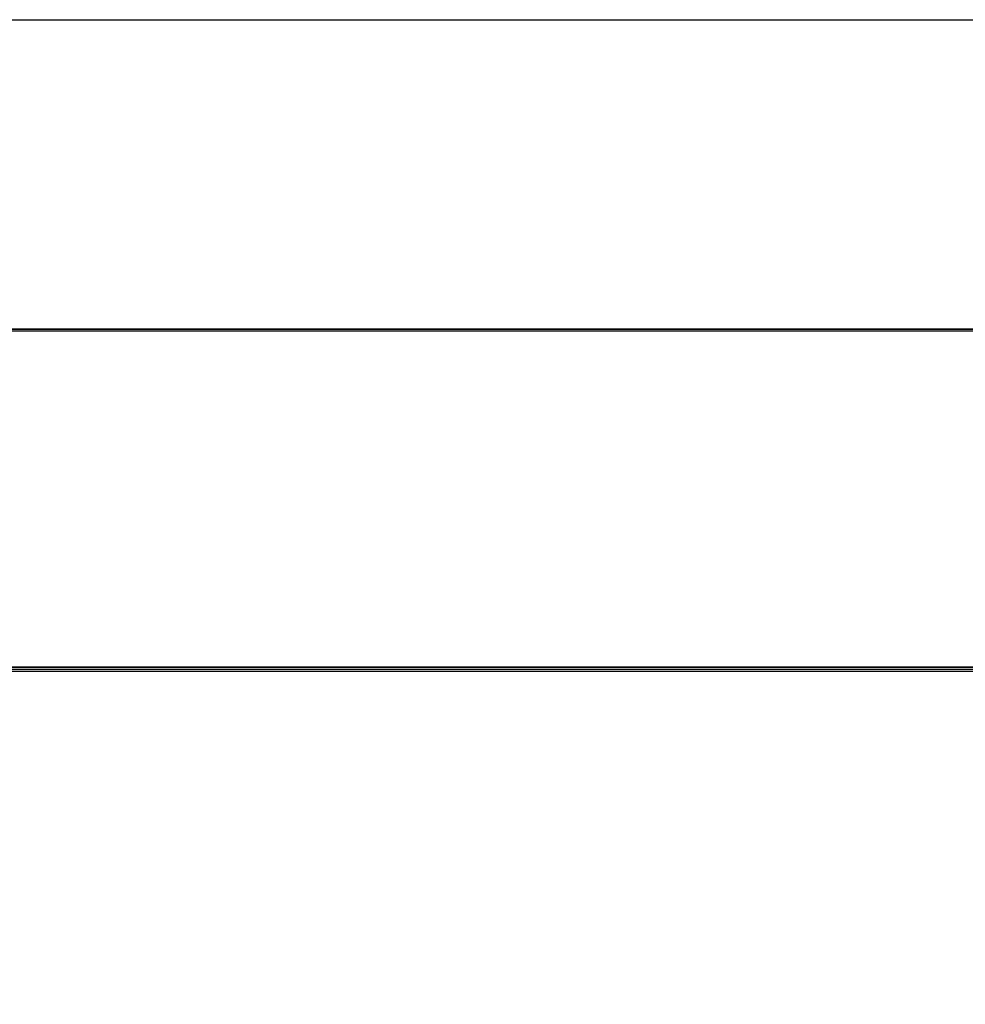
# Model space of a CAD drawing. Header units: millimetres. Extents: x 18084 to 47233, y 38174 to 56392.
# Tile 103 of 253: x 25504 to 25519, y 50624 to 50640. Entities that reach past the tile are written whole.
import ezdxf

# ---------------------------------------------------------------- set-up
doc = ezdxf.new("R2010")
doc.units = ezdxf.units.MM
doc.header["$LTSCALE"] = 100
doc.layers.add('30', color=7, linetype='Continuous')
doc.layers.add('50', color=7, linetype='Continuous')

msp = doc.modelspace()

# ---------------------------------------------------------------- linework, layer by layer
at = {"layer": '30', "color": 139}
for points in [[(25598.441, 50634.757), (25163.131, 50634.757), (25598.441, 50634.757)], [(25598.441, 50634.757), (25163.131, 50634.757), (25598.441, 50634.757)], [(25163.131, 50629.273), (25598.441, 50629.273), (25163.131, 50629.273)], [(25163.131, 50629.273), (25598.441, 50629.273), (25163.131, 50629.273)]]:
    msp.add_lwpolyline(points, close=True, dxfattribs=at)
at = {"layer": '30', "color": 7}
msp.add_lwpolyline([(25163.131, 50629.204), (25598.441, 50629.204), (25598.441, 50629.39), (25598.441, 50631.593), (25598.441, 50634.757), (25598.257, 50634.757), (25163.315, 50634.757), (25163.131, 50634.757), (25163.131, 50631.593), (25163.131, 50629.39), (25163.131, 50629.204)], close=True, dxfattribs=at)
msp.add_lwpolyline([(25163.131, 50629.204), (25598.441, 50629.204), (25598.441, 50629.39), (25598.441, 50631.593), (25598.441, 50634.757), (25598.257, 50634.757), (25163.315, 50634.757), (25163.131, 50634.757), (25163.131, 50631.593), (25163.131, 50629.39), (25163.131, 50629.204)], close=True, dxfattribs=at)
msp.add_lwpolyline([(25163.131, 50629.204), (25598.441, 50629.204), (25598.441, 50629.39), (25598.441, 50631.593), (25598.441, 50634.757), (25598.257, 50634.757), (25163.315, 50634.757), (25163.131, 50634.757), (25163.131, 50631.593), (25163.131, 50629.39), (25163.131, 50629.204)], close=True, dxfattribs=at)
msp.add_lwpolyline([(25163.131, 50629.204), (25598.441, 50629.204), (25598.441, 50629.39), (25598.441, 50631.593), (25598.441, 50634.757), (25598.257, 50634.757), (25163.315, 50634.757), (25163.131, 50634.757), (25163.131, 50631.593), (25163.131, 50629.39), (25163.131, 50629.204)], close=True, dxfattribs=at)
msp.add_lwpolyline([(25163.131, 50629.204), (25598.441, 50629.204), (25598.441, 50629.39), (25598.441, 50631.593), (25598.441, 50634.757), (25598.257, 50634.757), (25163.315, 50634.757), (25163.131, 50634.757), (25163.131, 50631.593), (25163.131, 50629.39), (25163.131, 50629.204)], close=True, dxfattribs=at)
msp.add_lwpolyline([(25163.131, 50629.204), (25598.441, 50629.204), (25598.441, 50629.39), (25598.441, 50631.593), (25598.441, 50634.757), (25598.257, 50634.757), (25163.315, 50634.757), (25163.131, 50634.757), (25163.131, 50631.593), (25163.131, 50629.39), (25163.131, 50629.204)], close=True, dxfattribs=at)
at = {"layer": '30', "color": 59}
for points in [[(25163.131, 50629.204), (25598.441, 50629.204), (25598.441, 50629.39), (25598.441, 50631.593), (25598.441, 50634.757), (25598.257, 50634.757), (25163.315, 50634.757), (25163.131, 50634.757), (25163.131, 50631.593), (25163.131, 50629.39), (25163.131, 50629.204)], [(25163.131, 50629.204), (25598.441, 50629.204), (25598.441, 50629.39), (25598.441, 50631.593), (25598.441, 50634.757), (25598.257, 50634.757), (25163.315, 50634.757), (25163.131, 50634.757), (25163.131, 50631.593), (25163.131, 50629.39), (25163.131, 50629.204)], [(25163.163, 50629.239), (25598.406, 50629.239), (25598.406, 50629.422), (25598.406, 50631.598), (25598.406, 50634.723), (25598.222, 50634.723), (25163.347, 50634.723), (25163.163, 50634.723), (25163.163, 50631.598), (25163.163, 50629.422), (25163.163, 50629.239)], [(25163.163, 50629.239), (25598.406, 50629.239), (25598.406, 50629.422), (25598.406, 50631.598), (25598.406, 50634.723), (25598.222, 50634.723), (25163.347, 50634.723), (25163.163, 50634.723), (25163.163, 50631.598), (25163.163, 50629.422), (25163.163, 50629.239)]]:
    msp.add_lwpolyline(points, close=True, dxfattribs=at)
at = {"layer": '30', "color": 7}
msp.add_lwpolyline([(25598.441, 50629.273), (25163.131, 50629.273)], dxfattribs=at)
msp.add_lwpolyline([(25598.441, 50629.273), (25163.131, 50629.273)], dxfattribs=at)
msp.add_lwpolyline([(25598.441, 50629.273), (25163.131, 50629.273)], dxfattribs=at)
msp.add_lwpolyline([(25598.441, 50629.273), (25163.131, 50629.273)], dxfattribs=at)
msp.add_lwpolyline([(25598.441, 50629.273), (25163.131, 50629.273)], dxfattribs=at)
msp.add_lwpolyline([(25598.441, 50629.273), (25163.131, 50629.273)], dxfattribs=at)
at = {"layer": '30', "color": 59}
msp.add_lwpolyline([(25598.441, 50629.273), (25163.131, 50629.273)], dxfattribs=at)
msp.add_lwpolyline([(25598.441, 50629.273), (25163.131, 50629.273)], dxfattribs=at)
at = {"layer": '50', "color": 7}
msp.add_lwpolyline([(25164.711, 50594.677), (25164.711, 50639.782), (25596.861, 50639.782), (25596.861, 50594.677)], dxfattribs=at)
msp.add_lwpolyline([(25164.711, 50594.677), (25164.711, 50639.782), (25596.861, 50639.782), (25596.861, 50594.677)], dxfattribs=at)
at = {"layer": '50', "color": 59}
msp.add_lwpolyline([(25164.711, 50639.782), (25596.861, 50639.782), (25596.861, 50594.677), (25164.711, 50594.677), (25164.711, 50639.782)], close=True, dxfattribs=at)
msp.add_lwpolyline([(25164.711, 50639.782), (25596.861, 50639.782), (25596.861, 50594.677), (25164.711, 50594.677), (25164.711, 50639.782)], close=True, dxfattribs=at)

doc.saveas('drawing.dxf')
